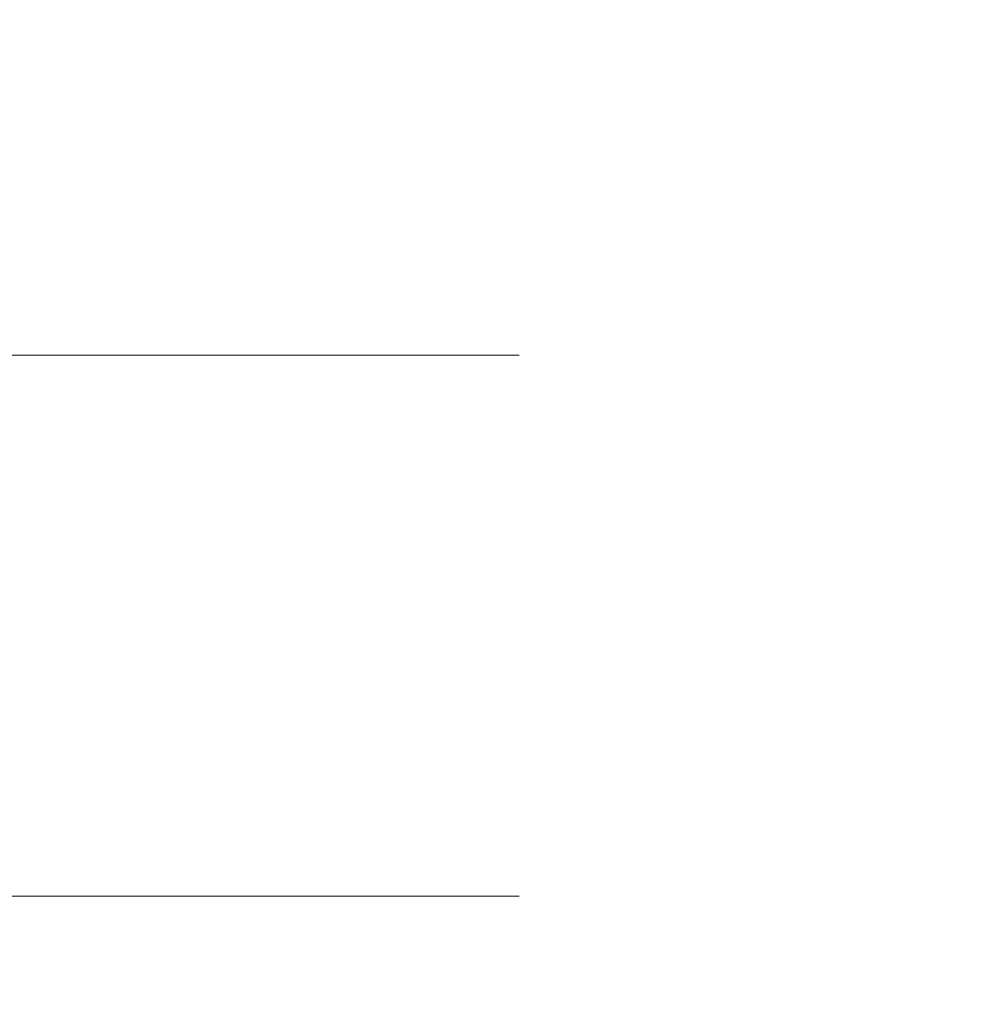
# Model space of a CAD drawing. Header units: millimetres. Extents: x 110 to 3135, y 110 to 2200.
# Tile 5 of 256: x 528.42 to 533.25, y 900.08 to 905.09. Entities that reach past the tile are written whole.
import ezdxf

# ---------------------------------------------------------------- set-up
doc = ezdxf.new("R2010")
doc.units = ezdxf.units.MM
doc.header["$LTSCALE"] = 11
doc.linetypes.add('DASHED', pattern=[0.2068, 0.1655, -0.0413])
doc.layers.add('Dimension (ISO)', color=7, linetype='Continuous', lineweight=9)
doc.layers.add('Hidden (ISO)', color=7, linetype='DASHED', lineweight=9)
doc.styles.add('Note Text (ISO)', font='tahoma.ttf')
doc.dimstyles.new('Default (ISO)', dxfattribs={"dimscale": 11, "dimtxt": 2.5, "dimasz": 2.5, "dimexe": 1, "dimexo": 1, "dimgap": 0.762, "dimtad": 1, "dimrnd": 1e-08, "dimtxsty": 'Note Text (ISO)', "dimcen": 0.09, "dimdle": 10, "dimclrd": 256, "dimclre": 256, "dimclrt": 256, "dimazin": 2, "dimtfac": 1, "dimtmove": 0, "dimatfit": 3, "dimfxl": 0, "dimtolj": 1, "dimtzin": 0, "dimlwd": -1, "dimlwe": -1, "dimarcsym": 0})

# ---------------------------------------------------------------- blocks, each defined once
blk = doc.blocks.new('*D9')
at = {"layer": 'Defpoints', "color": 0}
for p in [(491.1793, 1072.4173), (409.5959, 877.7173), (409.5959, 738.3158)]:
    blk.add_point(p, dxfattribs=at)
at = {"layer": 'Dimension (ISO)'}
for p, q in [((491.1793, 1061.4173), (491.1793, 727.3158)), ((409.5959, 866.7173), (409.5959, 727.3158)), ((382.0959, 738.3158), (354.5959, 738.3158)), ((409.5959, 738.3158), (437.0959, 738.3158)), ((463.6793, 738.3158), (437.0959, 738.3158)), ((491.1793, 738.3158), (463.6793, 738.3158)), ((518.6793, 738.3158), (546.1793, 738.3158))]:
    blk.add_line(p, q, dxfattribs=at)
for points in [[(382.0959, 742.8992), (382.0959, 733.7325), (409.5959, 738.3158)], [(518.6793, 742.8992), (518.6793, 733.7325), (491.1793, 738.3158)]]:
    blk.add_solid(points, dxfattribs=at)
at = {"layer": 'Dimension (ISO)', "insert": (415.0476, 781.0313), "char_height": 27.5, "attachment_point": 1, "style": 'Note Text (ISO)'}
blk.add_mtext('\\A1;44,5', dxfattribs=at)
blk = doc.blocks.new('*D10')
at = {"layer": 'Defpoints', "color": 0}
for p in [(491.1793, 1072.4173), (947.6793, 1072.4173), (947.6793, 738.3158)]:
    blk.add_point(p, dxfattribs=at)
at = {"layer": 'Dimension (ISO)'}
for p, q in [((491.1793, 1061.4173), (491.1793, 727.3158)), ((947.6793, 1061.4173), (947.6793, 727.3158)), ((518.6793, 738.3158), (920.1793, 738.3158))]:
    blk.add_line(p, q, dxfattribs=at)
for points in [[(518.6793, 742.8992), (518.6793, 733.7325), (491.1793, 738.3158)], [(920.1793, 742.8992), (920.1793, 733.7325), (947.6793, 738.3158)]]:
    blk.add_solid(points, dxfattribs=at)
at = {"layer": 'Dimension (ISO)', "insert": (690.2486, 775.306), "char_height": 27.5, "attachment_point": 1, "style": 'Note Text (ISO)'}
blk.add_mtext('\\A1;249', dxfattribs=at)

msp = doc.modelspace()

# ---------------------------------------------------------------- linework, layer by layer
at = {"layer": 'Hidden (ISO)', "ltscale": 7.204541}
for p, q in [((989.8459, 903.384), (449.0126, 903.384)), ((989.8459, 900.634), (449.0126, 900.634))]:
    msp.add_line(p, q, dxfattribs=at)

# ---------------------------------------------------------------- dimensions: what is measured, and where the dimension line sits
at = {"layer": 'Dimension (ISO)'}
for base, p2, override, picture, middle in [((409.5959, 738.3158), (409.5959, 877.7173), {"dimdec": 2, "dimlfac": 0.545455, "dimtp": 0, "dimtm": 0, "dimtdec": 2, "dimtofl": 0}, '*D9', (450.3876, 738.3158)), ((947.6793, 738.3158), (947.6793, 1072.4173), {"dimdec": 2, "dimlfac": 0.545455, "dimtp": 0, "dimtm": 0, "dimtdec": 2, "dimtofl": 0, "dimatfit": 1}, '*D10', (719.4293, 738.3158))]:
    dim = msp.add_linear_dim(base=base, p1=(491.1793, 1072.4173), p2=p2, angle=180, dimstyle='Default (ISO)', override=override, dxfattribs=at)
    dim.commit()
    dim.dimension.update_dxf_attribs({"geometry": picture, "text_midpoint": middle, "dimtype": 160})

doc.saveas('drawing.dxf')
